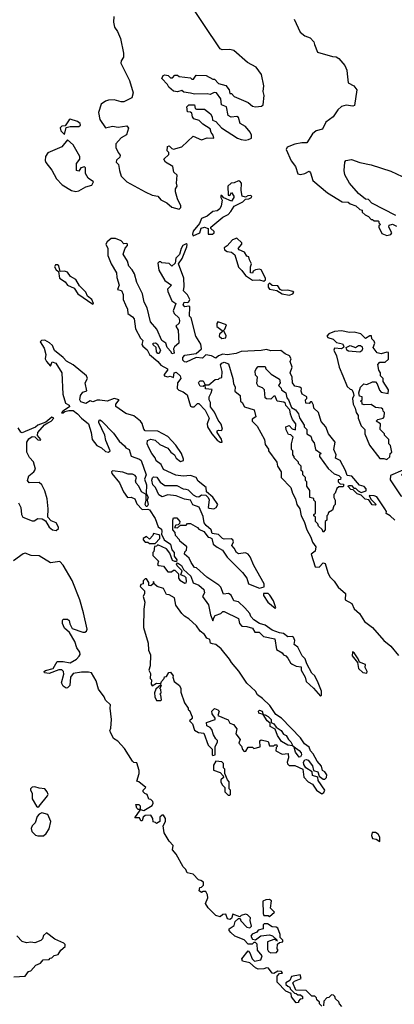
# Model space of a CAD drawing. Extents: x 2470790 to 2659118, y 702284 to 849036.
# Tile 110 of 154: x 2565707 to 2568359, y 781983 to 788941. Entities that reach past the tile are written whole.
import ezdxf

# ---------------------------------------------------------------- set-up
doc = ezdxf.new("R2010")
doc.units = 0

msp = doc.modelspace()

# ---------------------------------------------------------------- linework, layer by layer
at = {"layer": '0CON10XD'}
for points in [[(2566835, 787602.5), (2566847, 787613), (2566847.5, 787625), (2566823.3, 787675), (2566810, 787725), (2566810, 787745), (2566822.5, 787765), (2566817.5, 787785), (2566821.7, 787841.7), (2566797.5, 787865), (2566790, 787905), (2566740, 787935), (2566727.5, 787955), (2566761.7, 787988.3), (2566761.7, 788001.7), (2566750, 788015), (2566752.5, 788045), (2566765, 788050), (2566785, 788030), (2566795, 788027.5), (2566855, 788043.3), (2566935, 788117.5), (2566995, 788092.5), (2567035, 788107.5), (2567080, 788105), (2567077.5, 788125), (2567063.3, 788143.3), (2567055, 788170), (2567002.7, 788202.7), (2566978.3, 788228.3), (2566940.7, 788240.7), (2566930, 788255), (2566925, 788280), (2566917, 788287), (2566895, 788290), (2566890, 788325), (2566905, 788340), (2566945, 788340), (2566950, 788315), (2566958.3, 788308.3), (2567015, 788310), (2567057.5, 788275), (2567070, 788255), (2567070.7, 788230.7), (2567095, 788222.5), (2567135, 788176.7), (2567247.5, 788105), (2567275, 788094), (2567305, 788091.2), (2567326.4, 788093.6), (2567346.7, 788105), (2567346.7, 788125), (2567337.3, 788147.3), (2567305, 788187.5), (2567267, 788207), (2567255, 788250), (2567245, 788256.7), (2567203.6, 788253.6), (2567182.5, 788265), (2567170, 788325), (2567135, 788340), (2567131.7, 788381.7), (2567100, 788425), (2567083, 788427), (2567055, 788412.5), (2567035, 788417.5), (2566945, 788416.2), (2566915, 788423.3), (2566868.3, 788428.3), (2566855, 788440), (2566825, 788432.5), (2566796.4, 788436.4), (2566763.6, 788463.6), (2566753, 788483), (2566712.5, 788525), (2566723.6, 788546.4), (2566735, 788552.5), (2566757, 788547), (2566775, 788530), (2566788.3, 788531.7), (2566805, 788550), (2566825, 788550), (2566835, 788540), (2566915, 788530), (2566925, 788520), (2566938.3, 788521.7), (2566955, 788550), (2567027, 788547), (2567075, 788520), (2567085, 788520), (2567115, 788490), (2567165, 788477.5), (2567190, 788445), (2567195, 788420), (2567205, 788420), (2567225, 788397.5), (2567325, 788356), (2567355, 788331.2), (2567375, 788326.2), (2567419.3, 788330.7), (2567429.2, 788340.8), (2567437.5, 788405), (2567430, 788435), (2567435.6, 788475), (2567417.5, 788555), (2567381.2, 788605), (2567319.3, 788639.3), (2567223, 788723), (2567195, 788731.1), (2567139.3, 788729.3), (2567125, 788736.7), (2566888.9, 789088.9)], [(2566372.9, 788965), (2566371.4, 788925), (2566377.9, 788887.9), (2566398.3, 788858.3), (2566419.5, 788809.5), (2566441.4, 788705), (2566442.7, 788677.3), (2566425, 788650), (2566423.3, 788635), (2566485, 788512.5), (2566510.8, 788425), (2566501.9, 788388.1), (2566445, 788360), (2566425, 788360), (2566375, 788374.4), (2566335, 788373.5), (2566315, 788366.7), (2566284.7, 788345.3), (2566265.6, 788285), (2566274, 788235), (2566315, 788177.5), (2566365, 788188.8), (2566405, 788181.2), (2566465, 788192.5), (2566477.5, 788175), (2566463, 788127), (2566425, 788107.5), (2566387.5, 788065), (2566388.3, 788038.3), (2566403, 788003), (2566417.5, 787985), (2566415, 787970), (2566391.7, 787948.3), (2566390, 787935), (2566407, 787917), (2566412.5, 787875), (2566426.2, 787835), (2566466.2, 787795), (2566595, 787724.2), (2566645, 787702), (2566685, 787693.3), (2566705, 787668.8), (2566747.3, 787647.3), (2566785, 787617.5), (2566835, 787602.5)], [(2567648.8, 788945), (2567692.7, 788852.7), (2567725, 788827.5), (2567763, 788813), (2567790, 788785), (2567792.5, 788765), (2567815, 788712.5), (2567920.3, 788680.3), (2567947.9, 788677.9), (2567965, 788668), (2568008.3, 788618.3), (2568023.1, 788585), (2568025, 788560), (2568032.5, 788495), (2568071.2, 788475), (2568092.5, 788445), (2568077.5, 788335), (2568065, 788330), (2568017.3, 788337.3), (2567985, 788328.8), (2567958.8, 788305), (2567925, 788254), (2567875, 788216.7), (2567851.2, 788168.8), (2567805, 788155.8), (2567780, 788135), (2567739.3, 788070.7), (2567705, 788071.2), (2567655, 788061.2), (2567600, 788040), (2567593.3, 788025), (2567629.2, 787945), (2567658.6, 787905), (2567675, 787851.2), (2567693.6, 787846.4), (2567726.4, 787853.6), (2567755, 787870), (2567765, 787860), (2567782.5, 787805), (2567885, 787717.5), (2567990, 787655), (2568031.7, 787651.7), (2568045, 787640), (2568087, 787627), (2568115, 787600), (2568130, 787595), (2568131.7, 787581.7), (2568151.7, 787561.7), (2568175, 787550), (2568195, 787530), (2568205, 787530), (2568215, 787520), (2568245, 787520), (2568250, 787515), (2568250, 787505), (2568260, 787495), (2568250, 787485), (2568250, 787475), (2568269.7, 787429.7), (2568305, 787415.7), (2568335, 787423.8)], [(2566025, 788130), (2566035, 788180), (2566065, 788186.7), (2566125, 788186.7), (2566136.7, 788195), (2566135, 788207.5), (2566115, 788221.2), (2566065, 788237.5), (2566057, 788233), (2566028.3, 788191.7), (2566005, 788190), (2565993, 788177), (2565997.5, 788155), (2566025, 788130)], [(2566105, 787728), (2566125, 787732), (2566175, 787760), (2566217, 787773), (2566230, 787795), (2566191.7, 787821.7), (2566172.5, 787855), (2566172.5, 787895), (2566165, 787902.5), (2566140, 787895), (2566125, 787870), (2566110, 787875), (2566110, 787925), (2566132.5, 787955), (2566132.5, 787975), (2566085, 788056.7), (2566045, 788092.5), (2566005, 788042), (2565905, 788000), (2565889.2, 787975), (2565886.2, 787946.2), (2565891.7, 787931.7), (2565935, 787877.5), (2565967.7, 787817.7), (2566006.7, 787775), (2566072.5, 787735), (2566105, 787728)], [(2568368.3, 787558.3), (2568200, 787645), (2568175, 787670), (2568155, 787672.5), (2568105, 787712.5), (2568042.5, 787785), (2568007.5, 787845), (2568002.5, 787875), (2568007.5, 787935), (2568015, 787947.5), (2568055, 787952.5), (2568115, 787932.5), (2568195, 787916.7), (2568335, 787870), (2568495, 787796.7)], [(2566935, 787413.3), (2566982.5, 787435), (2566992.5, 787467.5), (2567015, 787476.2), (2567040, 787465), (2567040, 787425), (2567072.5, 787425), (2567082.5, 787435), (2567082.5, 787445), (2567060, 787465), (2567060, 787475), (2567144.2, 787545.8), (2567182.5, 787565), (2567202.5, 787585), (2567226.2, 787623.8), (2567287.5, 787655), (2567305, 787672.5), (2567330, 787675), (2567347.5, 787685), (2567350, 787695), (2567338.3, 787698.3), (2567322.5, 787697.5), (2567305, 787687.5), (2567282.5, 787695), (2567274.2, 787735), (2567277.5, 787785), (2567265, 787800), (2567255, 787802.5), (2567225, 787787.5), (2567203, 787787), (2567180, 787765), (2567181.7, 787701.7), (2567195, 787700), (2567205, 787720), (2567222.5, 787695), (2567222.5, 787685), (2567205, 787660), (2567151.7, 787681.7), (2567138.3, 787698.3), (2567131.7, 787698.3), (2567130, 787685), (2567140, 787665), (2567133.8, 787625), (2567123.8, 787605), (2567105, 787590.8), (2567074.4, 787585.6), (2567035, 787552), (2566994, 787536), (2566978.8, 787501.2), (2566935, 787446.7), (2566930, 787425), (2566935, 787413.3)], [(2568335, 787423.8), (2568341.2, 787435), (2568320, 787475), (2568321.7, 787488.3), (2568345, 787497.5), (2568375, 787482.5)], [(2568362.5, 785405), (2568330, 785435), (2568301.7, 785451.7), (2568302.5, 785465), (2568292.5, 785485), (2568235, 785570), (2568215, 785577.5), (2568181.7, 785578.3), (2568191.7, 785551.7), (2568230, 785515), (2568225, 785510), (2568203, 785513), (2568178.3, 785548.3), (2568153, 785553), (2568125, 785580), (2568095, 785590), (2568068.3, 785618.3), (2568051.7, 785621.7), (2568031.7, 785641.7), (2568035, 785650), (2568055, 785650), (2568071.7, 785631.7), (2568085, 785630), (2568101.7, 785611.7), (2568125, 785600), (2568158.3, 785611.7), (2568160, 785625), (2568145, 785642.5), (2568111.2, 785651.2), (2568057.5, 785715), (2568025, 785720), (2568013.3, 785755), (2567975.8, 785825.8), (2567941.7, 785841.7), (2567946.7, 785865), (2567930, 785905), (2567940, 785955), (2567892.5, 786015), (2567873.8, 786065), (2567841.7, 786101.7), (2567822.5, 786165), (2567790, 786195), (2567787, 786217), (2567775, 786240), (2567765, 786240), (2567755, 786230), (2567731.7, 786231.7), (2567730, 786255), (2567740, 786265), (2567740, 786275), (2567707.5, 786295), (2567700, 786315), (2567702.5, 786335), (2567690, 786345), (2567655, 786352.5), (2567637.5, 786375), (2567636.7, 786415), (2567622.5, 786445), (2567635.9, 786485.9), (2567622.5, 786525), (2567627.5, 786545), (2567616.4, 786566.4), (2567585, 786580), (2567555, 786604), (2567485, 786601.4), (2567455, 786611.2), (2567415, 786603.8), (2567273.9, 786596.1), (2567238.6, 786581.4), (2567175, 786573.8), (2567145, 786576.7), (2567114.1, 786565.9), (2567095, 786550), (2567065, 786566.2), (2567025, 786572.5), (2567000.5, 786549.5), (2566955, 786554.2), (2566885, 786520.8), (2566872.9, 786522.9), (2566860.8, 786535), (2566862.5, 786555), (2566875, 786570), (2566955, 786581.2), (2566993.3, 786615), (2566988.8, 786648.8), (2566954.1, 786704.1), (2566920, 786835), (2566910, 786845), (2566911.7, 786911.7), (2566905, 786917.5), (2566875, 786913.3), (2566863, 786927), (2566870, 786945), (2566895, 786942.5), (2566905, 786947.5), (2566911.2, 786965), (2566895, 786997.5), (2566867.5, 787025), (2566872, 787055), (2566868.8, 787115), (2566830, 787215), (2566856.3, 787253.7), (2566890.8, 787335), (2566893, 787353), (2566885, 787356.7), (2566862.5, 787345), (2566850, 787325), (2566838.3, 787281.7), (2566813.2, 787256.8), (2566808.3, 787221.7), (2566785, 787200), (2566765, 787218), (2566712.5, 787222.5), (2566705, 787230), (2566695, 787230), (2566685, 787220), (2566691.2, 787171.2), (2566735, 787097.5), (2566782.5, 787065), (2566753, 787037), (2566755, 787020), (2566783.9, 786953.9), (2566812.5, 786935), (2566792.5, 786885), (2566800, 786865), (2566833.8, 786833.8), (2566838.8, 786815), (2566835, 786797.5), (2566812.5, 786775), (2566828.3, 786748.3), (2566833.3, 786655), (2566801.7, 786628.3), (2566796.7, 786615), (2566800, 786585), (2566785, 786580), (2566780, 786595), (2566750, 786625), (2566742.5, 786655), (2566712.5, 786675), (2566678.8, 786755), (2566632, 786805), (2566609.2, 786905), (2566587.5, 786945), (2566576.7, 787003.3), (2566536.2, 787085), (2566518.8, 787145), (2566503.6, 787173.6), (2566479.3, 787199.3), (2566470, 787235), (2566440, 787285), (2566453, 787327), (2566470, 787345), (2566470, 787355), (2566465, 787360), (2566445, 787357.5), (2566425, 787377.5), (2566385, 787396.2), (2566355, 787396.2), (2566325, 787372.5), (2566316.7, 787355), (2566330, 787325), (2566330, 787275), (2566355, 787216.7), (2566393, 787153), (2566395, 787120), (2566410, 787065), (2566400, 787035), (2566428.3, 787028.3), (2566438.8, 786998.8), (2566438.8, 786965), (2566456.4, 786926.4), (2566470, 786895), (2566473.3, 786865), (2566505, 786842.5), (2566516.2, 786826.2), (2566526.1, 786756.1), (2566561.7, 786691.7), (2566577.5, 786675), (2566572.5, 786645), (2566577.5, 786635), (2566608.6, 786608.6), (2566626.2, 786575), (2566685.7, 786525.7), (2566705, 786500), (2566752.5, 786475), (2566752.5, 786465), (2566730, 786435), (2566730, 786425), (2566755, 786417.5), (2566771.7, 786421.7), (2566795, 786412.5), (2566801.2, 786445), (2566815, 786451.2), (2566843.3, 786425), (2566846.7, 786405), (2566824.2, 786375.8), (2566821.2, 786335), (2566832.4, 786322.4), (2566865, 786311.9), (2566891.2, 786291.2), (2566915, 786210.8), (2566925, 786204.3), (2566942.5, 786205), (2566965, 786228.8), (2566975, 786230), (2567020.8, 786180.8), (2567047.1, 786125), (2567034.4, 786085.6), (2567036, 786065), (2567066, 786015), (2567105, 785970), (2567125, 785956.7), (2567140, 785955), (2567136.2, 785976.2), (2567104.4, 786024.4), (2567103.8, 786035), (2567115, 786040), (2567135, 786037.5), (2567142.5, 786047.5), (2567133.6, 786083.6), (2567111.7, 786111.7), (2567087, 786167), (2567057.5, 786205), (2567057.5, 786235), (2567047.5, 786255), (2567047.5, 786275), (2567062.5, 786305), (2567068.3, 786328.3), (2567021.7, 786331.7), (2567020, 786360), (2567005, 786350), (2566985, 786352.5), (2566972.5, 786375), (2566975, 786380), (2566985, 786390), (2567005, 786390), (2567020, 786360), (2567045, 786360), (2567091.7, 786398.3), (2567115, 786400), (2567121.7, 786408.3), (2567138.3, 786411.7), (2567140, 786455), (2567128.3, 786501.7), (2567137, 786513), (2567155, 786520), (2567185, 786510), (2567216.2, 786405), (2567220.7, 786370.7), (2567232.5, 786345), (2567230, 786315), (2567267.5, 786285), (2567270, 786245), (2567282.5, 786235), (2567297.5, 786205), (2567367.5, 786185), (2567377.5, 786135), (2567352.5, 786117.5), (2567353.3, 786105), (2567388.3, 786068.3), (2567440, 785975), (2567445, 785940), (2567467, 785907), (2567467.5, 785895), (2567527.5, 785815), (2567532.5, 785785), (2567556.7, 785745), (2567558, 785705), (2567626.7, 785635), (2567638, 785595), (2567658.8, 785555), (2567668, 785515), (2567688.8, 785485), (2567700, 785435), (2567720, 785395), (2567738.8, 785335), (2567768.8, 785285), (2567779.3, 785249.3), (2567802.5, 785215), (2567797.5, 785185), (2567770, 785165), (2567797.5, 785075), (2567827, 785073), (2567855, 785102.5), (2567869.3, 785099.3), (2567887.5, 785035), (2567902.5, 785005), (2567933, 784973), (2567960.5, 784930.5), (2568013.8, 784885), (2568011.7, 784841.7), (2568057.5, 784815), (2568075, 784777.5), (2568113.3, 784745), (2568148.3, 784688.3), (2568205, 784646.2), (2568283.3, 784553.3), (2568334.4, 784514.4), (2568387.5, 784447.5)], [(2567435, 787093.3), (2567447, 787103), (2567447.5, 787115), (2567415, 787172.5), (2567405, 787177.5), (2567375, 787172.5), (2567360, 787165), (2567355, 787150), (2567341.7, 787151.7), (2567340, 787195), (2567347.5, 787215), (2567332.5, 787245), (2567330, 787265), (2567315, 787270), (2567299.3, 787299.3), (2567260, 787315), (2567252.5, 787325), (2567280, 787355), (2567280, 787365), (2567245, 787397.5), (2567213.9, 787386.1), (2567176.4, 787343.6), (2567155, 787330), (2567157.5, 787315), (2567175, 787302.5), (2567205, 787297.5), (2567229.3, 787279.3), (2567255, 787192.5), (2567280, 787170), (2567305, 787132.5), (2567355, 787101.2), (2567405, 787102.5), (2567435, 787093.3)], [(2566225, 786930), (2566230, 786935), (2566217.5, 786965), (2566186.7, 786986.7), (2566175, 787016.7), (2566130.8, 787060.8), (2566105.5, 787105.5), (2566066.1, 787126.1), (2566045, 787156.2), (2566025, 787163.3), (2565992.5, 787162.5), (2565985, 787202.5), (2565975, 787210), (2565960, 787210), (2565953.3, 787195), (2565965, 787172.5), (2565981.7, 787161.7), (2565988.8, 787115), (2566027.7, 787087.7), (2566046.4, 787066.4), (2566092.5, 787045), (2566117.5, 787005), (2566225, 786930)], [(2567615, 786994.2), (2567640, 787005), (2567646.7, 787015), (2567640.7, 787020.7), (2567605, 787030), (2567565, 787027.5), (2567550, 787035), (2567535, 787060), (2567495, 787062.5), (2567475, 787080), (2567465, 787070), (2567465, 787050), (2567475, 787037.5), (2567527, 787027), (2567565, 787003.3), (2567615, 786994.2)], [(2567138.3, 786688.3), (2567165, 786692.5), (2567169.3, 786709.3), (2567150, 786745), (2567160, 786755), (2567170, 786785), (2567110, 786805), (2567102.5, 786795), (2567103, 786773), (2567140, 786745), (2567140, 786735), (2567121.7, 786718.3), (2567120, 786705), (2567138.3, 786688.3)], [(2568305, 785832.5), (2568327, 785853), (2568330, 785875), (2568340, 785885), (2568331.7, 785931.7), (2568320, 785945), (2568320, 785975), (2568290, 786005), (2568290, 786015), (2568257.5, 786045), (2568260, 786085), (2568230, 786105), (2568243, 786117), (2568280, 786125), (2568287.5, 786135), (2568290, 786165), (2568280, 786175), (2568278.3, 786188.3), (2568267, 786197), (2568225, 786200), (2568195, 786222.5), (2568145, 786220), (2568130, 786225), (2568130, 786235), (2568120, 786245), (2568130, 786255), (2568130, 786275), (2568111.7, 786281.7), (2568107.5, 786305), (2568120, 786345), (2568143, 786367), (2568165, 786362.5), (2568205, 786382.5), (2568225, 786382.5), (2568237, 786367), (2568253, 786323), (2568265, 786310), (2568315, 786300), (2568317.5, 786325), (2568280, 786385), (2568280, 786405), (2568260, 786425), (2568260, 786445), (2568250, 786465), (2568242.5, 786505), (2568255, 786520), (2568295, 786520), (2568318.3, 786541.7), (2568318.3, 786588.3), (2568305, 786592.5), (2568265, 786580), (2568236.1, 786586.1), (2568208.8, 786625), (2568220, 786655), (2568215, 786670), (2568200, 786685), (2568196.4, 786706.4), (2568185, 786706.7), (2568155, 786687.5), (2568121.2, 786721.2), (2568075, 786734.2), (2568040.3, 786730.3), (2567985, 786741.9), (2567935, 786738), (2567895, 786721.2), (2567880, 786705), (2567887.5, 786695), (2567925, 786682.5), (2567950, 786660), (2567991.3, 786651.3), (2568001.4, 786635), (2568000, 786625), (2567985.4, 786614.6), (2567935, 786620), (2567930, 786605), (2567948.8, 786565), (2567968.8, 786485), (2567993.8, 786423.8), (2568025, 786350), (2568045, 786330), (2568058.3, 786328.3), (2568067, 786307), (2568072.5, 786285), (2568062.5, 786265), (2568067.5, 786225), (2568082.5, 786195), (2568087.5, 786165), (2568102.5, 786145), (2568103.8, 786125), (2568125, 786070), (2568150, 786045), (2568150, 786015), (2568183.8, 785935), (2568255, 785840), (2568285, 785840), (2568305, 785832.5)], [(2567835, 784160), (2567842.5, 784167.5), (2567843.8, 784195), (2567820, 784255), (2567796, 784305), (2567773.9, 784323.9), (2567738.3, 784388.3), (2567726.7, 784425), (2567707.5, 784445), (2567676.1, 784506.1), (2567650, 784525), (2567653.3, 784555), (2567645, 784577.5), (2567635, 784582.5), (2567605, 784580), (2567573.9, 784603.9), (2567545, 784608), (2567495, 784627.5), (2567445, 784663.3), (2567405, 784673.3), (2567365, 784700), (2567343.9, 784723.9), (2567336.2, 784745), (2567301.2, 784785), (2567256.6, 784826.6), (2567223.3, 784835), (2567203.3, 784875), (2567185, 784886.2), (2567150.7, 784880.7), (2567130.7, 784930.7), (2567117.5, 784945), (2567030.7, 785000.7), (2566958.3, 785068.3), (2566945, 785070), (2566920, 785105), (2566907.5, 785135), (2566872.5, 785165), (2566875, 785180), (2566887, 785193), (2566890, 785215), (2566840, 785255), (2566837.5, 785265), (2566810, 785295), (2566807, 785317), (2566790, 785335), (2566790, 785405), (2566795, 785420), (2566820, 785420), (2566840, 785395), (2566838.3, 785381.7), (2566828.3, 785371.7), (2566811.7, 785368.3), (2566801.7, 785351.7), (2566825, 785350), (2566845, 785370), (2566885, 785370), (2566895, 785380), (2566915, 785380), (2566965, 785352.5), (2566975, 785340), (2567010, 785325), (2567040, 785285), (2567053, 785283), (2567067.5, 785275), (2567077.5, 785235), (2567105, 785212.5), (2567143, 785193), (2567175, 785142.5), (2567284.1, 785034.1), (2567313.6, 784993.6), (2567327.5, 784955), (2567405, 784923.3), (2567436.4, 784933.6), (2567436.7, 784955), (2567363.9, 785083.9), (2567337.5, 785145), (2567323, 785163), (2567305, 785172.5), (2567255, 785167.5), (2567242.5, 785175), (2567226.1, 785206.1), (2567207.5, 785225), (2567219.3, 785250.7), (2567216.4, 785266.4), (2567203, 785273), (2567155, 785270), (2567142.5, 785275), (2567115, 785302.5), (2567070, 785310), (2567062.5, 785335), (2567025.8, 785365.8), (2567013.3, 785385), (2567005, 785430), (2566976.7, 785496.7), (2566933.6, 785513.6), (2566915, 785546.7), (2566873.6, 785553.6), (2566815, 785576.7), (2566755, 785583.3), (2566715, 785570), (2566692.7, 785582.7), (2566667.5, 785635), (2566648.8, 785655), (2566642, 785688), (2566646.2, 785703.8), (2566655, 785710), (2566677.3, 785707.3), (2566702.3, 785672.3), (2566735, 785650), (2566819.3, 785649.3), (2566865, 785626.2), (2566883.6, 785623.6), (2566898.3, 785618.3), (2566935, 785582.5), (2566955, 785572.5), (2566975, 785570), (2566995, 785582.5), (2567025, 785580), (2567040, 785565), (2567047, 785547), (2567040, 785495), (2567048.3, 785488.3), (2567080, 785485), (2567097.5, 785495), (2567110, 785515), (2567075, 785567.5), (2567030, 785605), (2567027.5, 785635), (2566970.7, 785680.7), (2566955, 785706.7), (2566915, 785720), (2566865, 785716), (2566812.3, 785722.3), (2566725, 785763.3), (2566707.5, 785797.5), (2566673.9, 785823.9), (2566666.1, 785846.1), (2566641.2, 785875), (2566620, 785915), (2566610, 785945), (2566611.7, 785968.3), (2566635, 785977.5), (2566665, 785970), (2566699.3, 785939.3), (2566755, 785913.8), (2566776.1, 785886.1), (2566803.8, 785865), (2566815, 785843.3), (2566845, 785820), (2566867.5, 785825), (2566866.7, 785835), (2566852, 785875), (2566812, 785935), (2566756, 785995), (2566685, 786034.4), (2566595, 786036.7), (2566585, 786047.5), (2566575, 786086.7), (2566562.5, 786105), (2566515, 786141.9), (2566459.4, 786159.4), (2566388.3, 786208.3), (2566387.5, 786225), (2566410, 786255), (2566375, 786263.3), (2566325, 786246.2), (2566275, 786253.3), (2566255, 786253.3), (2566225, 786240), (2566205, 786246.7), (2566175, 786229.2), (2566140, 786240), (2566132.5, 786255), (2566137.5, 786285), (2566155, 786308.8), (2566181.7, 786318.3), (2566170, 786375), (2566186.7, 786405), (2566179.2, 786425), (2566085, 786503.3), (2566037.2, 786527.2), (2566015, 786554.3), (2565952.5, 786602.5), (2565938.3, 786638.3), (2565916.9, 786656.9), (2565885.5, 786675.5), (2565862.5, 786675), (2565851.2, 786665), (2565879.3, 786619.3), (2565892, 786575), (2565886.2, 786545), (2565896, 786525), (2565925, 786493.8), (2565936.4, 786523.6), (2565963.8, 786515), (2566004.3, 786445), (2566013.1, 786295), (2566031.7, 786231.7), (2566058, 786218), (2566060, 786205), (2566012.5, 786175), (2566003, 786163), (2566015, 786162.5), (2566027.5, 786172.5), (2566055, 786180), (2566085, 786178.8), (2566116.7, 786156.7), (2566145.6, 786125.6), (2566194.4, 786084.4), (2566212.5, 786025), (2566219.2, 785975), (2566253.2, 785933.2), (2566285.8, 785915.8), (2566315, 785890), (2566336.1, 785883.9), (2566348, 785895), (2566316.8, 785966.8), (2566309.2, 786005), (2566266.7, 786095), (2566266.7, 786105), (2566275, 786113.3), (2566287.1, 786107.1), (2566370, 786020), (2566412.1, 785962.1), (2566449.5, 785929.5), (2566457.5, 785915), (2566483, 785903), (2566497, 785857), (2566555, 785836.2), (2566566.2, 785825), (2566603.3, 785725), (2566590, 785695), (2566604.4, 785654.4), (2566601.7, 785591.7), (2566617, 785567), (2566610, 785545), (2566615.7, 785514.3), (2566609.3, 785500.7), (2566601.2, 785501.2), (2566596.2, 785515), (2566603.3, 785545), (2566602.5, 785585), (2566568, 785605), (2566551.4, 785645), (2566531.4, 785665), (2566527.7, 785682.3), (2566533.3, 785705), (2566525, 785720), (2566505, 785730), (2566475, 785728.8), (2566437, 785743), (2566365, 785752.5), (2566357.5, 785745), (2566360, 785735), (2566412.5, 785667.5), (2566442.5, 785605), (2566470, 785565), (2566495, 785567.5), (2566522.5, 785555), (2566535, 785520), (2566575, 785480), (2566615, 785483.3), (2566625, 785477.5), (2566666, 785416), (2566686.4, 785356.4), (2566710, 785340), (2566714, 785325), (2566710, 785305), (2566730, 785265), (2566773.8, 785235), (2566784.1, 785194.1), (2566799.2, 785175), (2566800.6, 785150.6), (2566820, 785125), (2566816.7, 785113.3), (2566805, 785111.2), (2566788.3, 785118.3), (2566770, 785170), (2566745, 785202.5), (2566685, 785230), (2566675, 785220), (2566661.7, 785218.3), (2566657, 785183), (2566650, 785175), (2566650, 785155), (2566690, 785115), (2566681.7, 785091.7), (2566693, 785083), (2566725, 785080), (2566755, 785040), (2566781.7, 785038.3), (2566795, 785050), (2566805, 785050), (2566830, 785025), (2566830, 784995), (2566840.7, 784980.7), (2566875, 784960), (2566885, 784962.5), (2566888.8, 784971.2), (2566885.7, 784995.7), (2566877, 785007), (2566848.3, 785018.3), (2566856.7, 785046.7), (2566820.8, 785080.8), (2566817, 785093), (2566825, 785103.3), (2566851.2, 785085), (2566866.2, 785056.2), (2566918.1, 785008.1), (2566935, 784962.5), (2566975.5, 784945.5), (2567010.8, 784915), (2567015, 784890), (2567000, 784865), (2567043.3, 784805), (2567058.6, 784735), (2567075, 784692.5), (2567080, 784715), (2567090.5, 784729.5), (2567130, 784745), (2567145, 784760), (2567155, 784760), (2567255, 784710), (2567262.5, 784675), (2567280, 784655), (2567315, 784652.5), (2567355, 784640), (2567371.7, 784611.7), (2567401.7, 784611.7), (2567432.3, 784582.3), (2567512.5, 784565), (2567525, 784490), (2567565, 784467.5), (2567575, 784452.5), (2567590, 784445), (2567605, 784430), (2567623.3, 784395), (2567635, 784386.7), (2567665, 784372.5), (2567698.3, 784368.3), (2567700, 784345), (2567727.5, 784295), (2567734.2, 784264.2), (2567787.5, 784217.5), (2567835, 784160)], [(2566695, 786582.5), (2566685, 786582.5), (2566674.5, 786594.5), (2566673.9, 786623.9), (2566652.7, 786642.7), (2566652.5, 786655), (2566667.3, 786657.3), (2566680.7, 786650.7), (2566704.4, 786605), (2566695, 786582.5)], [(2568115, 786591.4), (2568035, 786598.1), (2568022.5, 786605), (2568018, 786625), (2568045, 786638.6), (2568085, 786624), (2568105, 786640), (2568119.4, 786639.4), (2568130, 786630), (2568134.3, 786615), (2568128.5, 786601.5), (2568115, 786591.4)], [(2567855, 785320), (2567848.3, 785338.3), (2567821.7, 785361.7), (2567818.3, 785378.3), (2567800, 785395), (2567800, 785425), (2567790, 785435), (2567790, 785445), (2567800, 785455), (2567800, 785535), (2567790, 785545), (2567788.3, 785558.3), (2567760, 785565), (2567760, 785615), (2567740, 785645), (2567740, 785675), (2567730, 785685), (2567730, 785705), (2567710, 785725), (2567710, 785745), (2567700, 785755), (2567700, 785785), (2567680, 785805), (2567680, 785815), (2567650, 785845), (2567650, 785855), (2567640, 785865), (2567640, 785895), (2567630, 785905), (2567630, 785945), (2567641.7, 785991.7), (2567627, 786007), (2567610.7, 786010.7), (2567593, 786043), (2567590, 786065), (2567615, 786072.5), (2567635, 786050), (2567658.3, 786041.7), (2567662.5, 786085), (2567637.5, 786115), (2567623, 786153), (2567620, 786185), (2567590, 786215), (2567588.3, 786228.3), (2567577.5, 786237.5), (2567530, 786245), (2567515, 786280), (2567505, 786280), (2567485, 786260), (2567455, 786262.5), (2567445, 786270), (2567440, 786325), (2567425, 786340), (2567395, 786352.5), (2567385, 786370), (2567390, 786415), (2567375, 786430), (2567373, 786457), (2567380, 786475), (2567395, 786490), (2567445, 786490), (2567450, 786475), (2567487, 786437), (2567545, 786400), (2567550, 786375), (2567540, 786355), (2567557, 786337), (2567560, 786325), (2567590, 786305), (2567598.3, 786268.3), (2567610, 786255), (2567631.7, 786201.7), (2567660, 786185), (2567680, 786155), (2567688.3, 786128.3), (2567720, 786075), (2567720, 786065), (2567740, 786045), (2567740, 786015), (2567768.3, 785998.3), (2567778.3, 785968.3), (2567791.7, 785951.7), (2567800, 785905), (2567840, 785875), (2567830, 785865), (2567830, 785855), (2567890.7, 785770.7), (2567931.7, 785731.7), (2567965, 785720), (2567980, 785705), (2567978.3, 785691.7), (2567961.7, 785688.3), (2567960, 785675), (2567975, 785660), (2567998.3, 785658.3), (2568000, 785645), (2567995, 785640), (2567965, 785640), (2567951.7, 785628.3), (2567940, 785595), (2567930, 785585), (2567930, 785565), (2567940, 785545), (2567940, 785515), (2567930, 785505), (2567920, 785475), (2567891.7, 785458.3), (2567888.3, 785441.7), (2567880, 785435), (2567880, 785405), (2567870, 785395), (2567870, 785335), (2567855, 785320)], [(2565697.7, 785527.7), (2565716.2, 785495), (2565720, 785445), (2565730, 785425), (2565795, 785398.8), (2565809.5, 785400.5), (2565835, 785416.7), (2565865, 785414), (2565890, 785400), (2565916.2, 785355), (2565940, 785335), (2565965, 785332.5), (2565981.2, 785345), (2565982, 785355), (2565966.2, 785385), (2565930.8, 785400.8), (2565906.1, 785426.1), (2565908.6, 785485), (2565901.4, 785555), (2565885, 785612.5), (2565863.8, 785655), (2565845, 785670.8), (2565775, 785668.8), (2565762, 785685), (2565772.7, 785717.3), (2565806, 785745), (2565820, 785765), (2565805, 785817.5), (2565776.2, 785846.2), (2565758, 785885), (2565758.6, 785955), (2565770.7, 785979.3), (2565795, 785996), (2565813.8, 785993.8), (2565835, 785973.3), (2565855, 785970), (2565856.7, 785975), (2565833, 786003), (2565836.2, 786025), (2565881.4, 786078.6), (2565905, 786091.2), (2565930, 786105), (2565947.5, 786125), (2565935, 786132.5), (2565892, 786098), (2565835, 786076.9), (2565817.7, 786062.3), (2565745, 786030), (2565725, 786022.5), (2565715, 786026.7), (2565695.8, 786055.8)], [(2568495, 785560), (2568520, 785575), (2568515, 785580), (2568485, 785580), (2568475, 785590), (2568457.5, 785625), (2568460, 785675), (2568450, 785685), (2568450, 785695), (2568410, 785725), (2568420, 785735), (2568418.3, 785758.3), (2568330.7, 785719.3), (2568329.3, 785689.3), (2568405, 785577.5), (2568445, 785562.5), (2568495, 785560)], [(2566665, 785240), (2566700, 785275), (2566700, 785295), (2566691.7, 785301.7), (2566655, 785310), (2566650, 785295), (2566625, 785270), (2566605, 785290), (2566580, 785275), (2566580, 785265), (2566595, 785250), (2566615, 785250), (2566625, 785240), (2566665, 785240)], [(2567845, 781970), (2567830, 781985), (2567828.3, 781998.3), (2567810, 782015), (2567808.3, 782028.3), (2567795, 782040), (2567775, 782040), (2567735, 782080), (2567661.7, 782081.7), (2567640, 782135), (2567653, 782147), (2567700, 782165), (2567691.7, 782191.7), (2567630.7, 782179.3), (2567618.3, 782151.7), (2567590, 782135), (2567591.7, 782121.7), (2567605, 782110), (2567620, 782105), (2567621.7, 782091.7), (2567651.7, 782061.7), (2567665, 782060), (2567675, 782050), (2567695, 782050), (2567708.3, 782038.3), (2567708.3, 782021.7), (2567691.7, 782018.3), (2567680, 782005), (2567680, 781995), (2567665, 781993.3), (2567630, 782035), (2567628.3, 782058.3), (2567590, 782075), (2567529.3, 782139.3), (2567528.3, 782181.7), (2567545, 782200), (2567568.3, 782201.7), (2567560, 782215), (2567535, 782217.5), (2567505, 782200), (2567495, 782202.5), (2567467, 782237), (2567455, 782240), (2567435, 782232.5), (2567395, 782230), (2567375, 782240), (2567336.7, 782276.7), (2567285, 782287.5), (2567280, 782305), (2567325, 782360), (2567337, 782347), (2567353, 782303), (2567368.3, 782288.3), (2567413, 782297), (2567422.5, 782325), (2567390, 782365), (2567387, 782407), (2567375, 782420), (2567365, 782420), (2567351.7, 782408.3), (2567325, 782407.5), (2567295, 782437.5), (2567230, 782465), (2567200.7, 782490.7), (2567190, 782505), (2567190, 782515), (2567225, 782540), (2567233, 782567), (2567255, 782590), (2567268.3, 782588.3), (2567271.7, 782571.7), (2567315, 782527.5), (2567337, 782523), (2567347.5, 782535), (2567337.5, 782575), (2567340, 782595), (2567320, 782615), (2567305, 782620), (2567275, 782610), (2567265, 782600), (2567215, 782620), (2567205, 782590), (2567195, 782582.5), (2567177, 782587), (2567165, 782620), (2567145, 782617.5), (2567125, 782600), (2567095, 782610), (2567041.2, 782665), (2567022.5, 782695), (2567037.5, 782735), (2567037, 782757), (2567025, 782780), (2567005, 782780), (2566995, 782772.5), (2566977.5, 782785), (2566981.7, 782808.3), (2566995, 782810), (2567007.5, 782825), (2567007, 782847), (2566988.3, 782858.3), (2566971.7, 782861.7), (2566935, 782902.5), (2566891.7, 782911.7), (2566883.3, 782935), (2566863.3, 782955), (2566813.6, 783043.6), (2566787.5, 783075), (2566792.5, 783105), (2566765, 783136.7), (2566730, 783195), (2566722.5, 783245), (2566740, 783275), (2566740, 783295), (2566725, 783320), (2566715, 783320), (2566700, 783305), (2566700, 783275), (2566675, 783260), (2566668.3, 783268.3), (2566651.7, 783271.7), (2566650, 783295), (2566635, 783320), (2566595, 783317.5), (2566580, 783305), (2566575, 783280), (2566565, 783280), (2566555, 783300), (2566521.7, 783301.7), (2566560, 783355), (2566560, 783360), (2566545, 783360), (2566535, 783370), (2566530, 783395), (2566550, 783395), (2566560, 783385), (2566560, 783360), (2566585, 783352.5), (2566645, 783387.5), (2566652.5, 783405), (2566650, 783415), (2566635, 783430), (2566621.7, 783431.7), (2566610, 783465), (2566591.7, 783471.7), (2566580, 783485), (2566580, 783495), (2566600, 783515), (2566550, 783555), (2566535, 783560), (2566553.3, 783615), (2566553.3, 783635), (2566535, 783690), (2566515, 783691.2), (2566505, 783700), (2566449.8, 783789.8), (2566401.7, 783841.7), (2566371.7, 783861.7), (2566350, 783905), (2566345.8, 783915), (2566352.7, 783935), (2566357.1, 783995), (2566346.7, 784075), (2566348.9, 784098.9), (2566315, 784132.9), (2566304.7, 784154.7), (2566265, 784208.8), (2566248, 784268), (2566214.4, 784324.4), (2566195, 784330.6), (2566145, 784330.9), (2566085, 784321.4), (2566065.7, 784295), (2566061.4, 784235), (2566045, 784219.2), (2566035, 784217.5), (2566015, 784232), (2566002, 784255), (2566018.8, 784315), (2566016.2, 784335), (2566005.8, 784345.8), (2565985, 784346), (2565915, 784320.9), (2565882.9, 784325), (2565880.8, 784335), (2565888.7, 784341.3), (2565943.2, 784356.8), (2565971.2, 784405), (2566014.8, 784405.2), (2566065, 784396.4), (2566108, 784422), (2566127.6, 784442.4), (2566134.3, 784455), (2566132.4, 784472.4), (2566111.9, 784501.9), (2566097.5, 784547.5), (2566059.4, 784609.4), (2566025, 784640), (2566010.5, 784675), (2566009.4, 784695), (2566015, 784705.5), (2566045, 784704.2), (2566058, 784695), (2566061.2, 784671.2), (2566079.2, 784639.2), (2566153, 784613), (2566166.9, 784613.1), (2566179.1, 784620.9), (2566185.7, 784635), (2566159.4, 784749.4), (2566131.8, 784841.8), (2566078.8, 784978.8), (2566015.5, 785085.5), (2565991.7, 785111.7), (2565925, 785102.5), (2565845, 785151.5), (2565787.5, 785155), (2565745, 785170.8), (2565732.4, 785167.6), (2565663.3, 785116.7)], [(2567845, 783470), (2567859.3, 783480.7), (2567866, 783495), (2567818.8, 783565), (2567817, 783587), (2567780, 783600), (2567776.7, 783626.7), (2567733, 783653), (2567718.3, 783678.3), (2567716.2, 783695), (2567725, 783710), (2567735, 783713.3), (2567747.7, 783707.7), (2567779.1, 783669.1), (2567787.5, 783635), (2567816.2, 783626.2), (2567827.5, 783595), (2567854.1, 783574.1), (2567865.9, 783574.1), (2567877.5, 783585), (2567880, 783605), (2567865.9, 783625.9), (2567850, 783635), (2567843.3, 783665), (2567811.7, 783701.7), (2567785, 783752.5), (2567764.3, 783774.3), (2567755, 783800), (2567723, 783823), (2567693.8, 783865), (2567560, 784005), (2567520.7, 784030.7), (2567476.7, 784095), (2567426.7, 784145), (2567390.5, 784170.5), (2567375, 784196.7), (2567315, 784253.3), (2567257.9, 784337.9), (2567205, 784397.5), (2567192.3, 784422.3), (2567133.9, 784493.9), (2567095, 784526.7), (2567070.8, 784529.2), (2567058, 784535), (2567051.7, 784561.7), (2567031.4, 784571.4), (2567015, 784597.5), (2566985, 784620), (2566957.7, 784657.7), (2566905, 784707.5), (2566872.5, 784725), (2566853.6, 784743.6), (2566813, 784803), (2566802.5, 784855), (2566765, 784877.5), (2566745, 784880), (2566725, 784922.5), (2566680, 784935), (2566661.7, 784951.7), (2566655, 784970), (2566648.3, 784951.7), (2566635, 784940), (2566621.7, 784941.7), (2566620, 784965), (2566605, 784990), (2566595, 784990), (2566580, 784975), (2566580, 784955), (2566565, 784950), (2566560, 784935), (2566590, 784905), (2566590, 784885), (2566580, 784865), (2566593.3, 784825), (2566586.2, 784775), (2566583.8, 784645), (2566617.5, 784535), (2566618.8, 784485), (2566633, 784453), (2566630, 784375), (2566620, 784345), (2566631.7, 784321.7), (2566630, 784285), (2566640, 784275), (2566637.5, 784245), (2566645, 784232.5), (2566675, 784252.5), (2566705, 784250), (2566710, 784265), (2566730, 784285), (2566731.7, 784298.3), (2566745, 784300), (2566761.7, 784328.3), (2566775, 784330), (2566792.5, 784305), (2566790, 784295), (2566800, 784265), (2566837.5, 784235), (2566847.5, 784215), (2566848.3, 784188.3), (2566873, 784113), (2566900, 784075), (2566900, 784065), (2566908.3, 784058.3), (2566927.5, 784015), (2566928.3, 784001.7), (2566910, 783985), (2566930, 783965), (2566945, 783920), (2566973, 783903), (2567010, 783900), (2567040, 783815), (2567070, 783785), (2567070, 783745), (2567075, 783740), (2567090, 783745), (2567090, 783805), (2567107.5, 783835), (2567107, 783847), (2567095, 783860), (2567078.3, 783888.3), (2567067.5, 783925), (2567055, 783940), (2567031.7, 783951.7), (2567030, 783975), (2567090, 783995), (2567090, 784005), (2567070, 784035), (2567067.5, 784055), (2567085, 784072.5), (2567110, 784065), (2567120, 784055), (2567110, 784025), (2567183, 783993), (2567195, 783970), (2567219.3, 783959.3), (2567245, 783930), (2567237.5, 783895), (2567267.5, 783855), (2567258.3, 783828.3), (2567277, 783807), (2567283, 783783), (2567295, 783770), (2567308.3, 783771.7), (2567325, 783800), (2567355, 783800), (2567365, 783790), (2567408.3, 783801.7), (2567407.5, 783845), (2567415, 783852.5), (2567465, 783840), (2567475, 783810), (2567505, 783810), (2567513, 783817), (2567527, 783817), (2567530, 783805), (2567522.5, 783797.5), (2567520, 783775), (2567565, 783750), (2567607.5, 783755), (2567610, 783725), (2567600, 783695), (2567601.7, 783681.7), (2567615, 783670), (2567655, 783670), (2567710, 783645), (2567717, 783587), (2567750, 783555), (2567779.3, 783539.3), (2567807, 783497), (2567845, 783470)], [(2567515, 784783.3), (2567520, 784785), (2567502.5, 784835), (2567477.5, 784875), (2567465, 784886.7), (2567433.6, 784886.4), (2567433, 784873), (2567462.5, 784825), (2567515, 784783.3)], [(2568165, 784322.5), (2568166.7, 784335), (2568152.1, 784362.1), (2568153.8, 784385), (2568111.2, 784401.2), (2568103.3, 784425), (2568075, 784466.7), (2568062.5, 784475), (2568061.2, 784445), (2568097.5, 784397.5), (2568106.2, 784355), (2568135, 784326.7), (2568165, 784322.5)], [(2566705, 784130), (2566710, 784135), (2566707, 784167), (2566700, 784175), (2566707.5, 784185), (2566707, 784207), (2566700, 784215), (2566710, 784235), (2566705, 784240), (2566670.7, 784209.3), (2566660, 784185), (2566662.5, 784155), (2566675, 784130), (2566705, 784130)], [(2567685, 783730), (2567658.8, 783765), (2567650, 783800), (2567640, 783810), (2567604.2, 783814.2), (2567560, 783840), (2567532.5, 783882.5), (2567516.4, 783926.4), (2567480, 783945), (2567479.3, 783969.3), (2567458, 783985), (2567430, 784030), (2567400, 784040), (2567396.2, 784055), (2567405, 784060.8), (2567423.8, 784055), (2567430, 784030), (2567445, 784028.8), (2567465.7, 784015.7), (2567485.8, 783995.8), (2567487.5, 783975), (2567505.7, 783965.7), (2567522, 783942), (2567556.8, 783916.8), (2567575, 783892), (2567592.7, 783882.7), (2567608.8, 783855), (2567627.3, 783837.3), (2567640, 783810), (2567685.7, 783775.7), (2567698.9, 783758.9), (2567702, 783745), (2567695, 783731.2), (2567685, 783730)], [(2567195, 783460), (2567200, 783465), (2567200, 783495), (2567190, 783505), (2567190, 783555), (2567178.3, 783568.3), (2567160, 783615), (2567160, 783645), (2567150, 783655), (2567150, 783685), (2567137, 783697), (2567095, 783700), (2567078.3, 783671.7), (2567078.3, 783638.3), (2567125, 783620), (2567148.3, 783598.3), (2567150, 783585), (2567131.7, 783568.3), (2567130, 783555), (2567140, 783535), (2567160, 783515), (2567160, 783485), (2567181.7, 783461.7), (2567195, 783460)], [(2565835, 783376), (2565845, 783383.8), (2565904, 783455), (2565908, 783465), (2565900.8, 783485), (2565885, 783506), (2565845, 783509.6), (2565815, 783520.4), (2565795, 783517.9), (2565784.5, 783505), (2565784.4, 783495), (2565794.4, 783475), (2565795, 783436), (2565825, 783382.5), (2565835, 783376)], [(2565835, 783172.6), (2565875, 783172.7), (2565895, 783189.5), (2565915, 783222.2), (2565928.1, 783275), (2565905.2, 783325.2), (2565864.6, 783335.4), (2565845, 783327.1), (2565829.6, 783310.4), (2565817.5, 783265), (2565795.3, 783244.7), (2565788.9, 783225), (2565793.8, 783203.8), (2565818.5, 783178.5), (2565835, 783172.6)], [(2568255, 783133.3), (2568255.8, 783165), (2568245, 783186.2), (2568225, 783198), (2568202.5, 783197.5), (2568197.5, 783175), (2568203.3, 783155), (2568230, 783150), (2568255, 783133.3)], [(2567475, 782602.5), (2567510, 782635), (2567482.5, 782662.5), (2567490, 782715), (2567475, 782722.5), (2567448.3, 782721.7), (2567428.3, 782711.7), (2567430, 782625), (2567435, 782610), (2567465, 782610), (2567475, 782602.5)], [(2567485, 782347.5), (2567525, 782350), (2567537.5, 782365), (2567530, 782375), (2567531.7, 782408.3), (2567545, 782420), (2567570, 782425), (2567570, 782435), (2567550, 782455), (2567550, 782475), (2567535, 782520), (2567521.7, 782528.3), (2567495, 782530), (2567461.7, 782551.7), (2567438.3, 782551.7), (2567430, 782545), (2567430, 782515), (2567395, 782507.5), (2567385, 782492.5), (2567351.7, 782478.3), (2567342.5, 782465), (2567355, 782442.5), (2567375, 782437.5), (2567413.6, 782466.4), (2567475, 782473.3), (2567497, 782467), (2567530, 782435), (2567525, 782430), (2567520, 782440), (2567505, 782440), (2567460, 782425), (2567460.7, 782370.7), (2567467, 782357), (2567485, 782347.5)], [(2565665, 782177.5), (2565745, 782182.5), (2565770, 782215), (2565785, 782220), (2565821.7, 782258.3), (2565855, 782272.5), (2565873, 782297), (2565915, 782300), (2565921.7, 782308.3), (2565935, 782310), (2565951.7, 782328.3), (2565980, 782335), (2565997.5, 782365), (2566028.3, 782391.7), (2566030, 782405), (2566020, 782415), (2565955, 782442.5), (2565897, 782487), (2565875, 782470), (2565867.5, 782445), (2565856.4, 782433.6), (2565815, 782417.5), (2565785, 782422.5), (2565755, 782418), (2565725.5, 782425.5), (2565687, 782467)], [(2567988.3, 781968.3), (2567970, 781985), (2567965, 782000), (2567941.7, 782021.7), (2567938.3, 782038.3), (2567927, 782047), (2567915, 782050), (2567895, 782030), (2567881.7, 782028.3), (2567860, 782005), (2567858.3, 781971.7)]]:
    msp.add_lwpolyline(points, dxfattribs=at)

doc.saveas('drawing.dxf')
